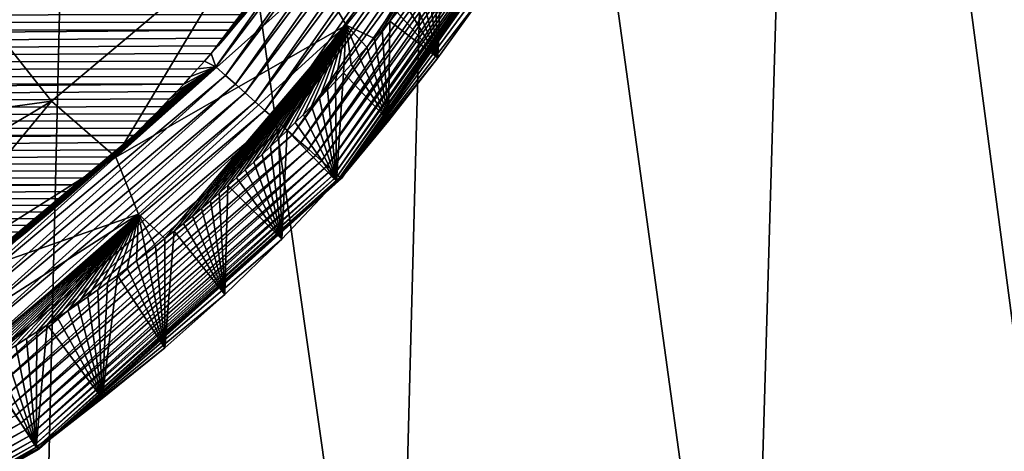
# Model space of a CAD drawing. Header units: metres. Extents: x -26 to 26, y -167 to 32.
# Tile 89 of 237: x 11.51 to 15.38, y -112.85 to -111.15. Entities that reach past the tile are written whole.
import ezdxf

# ---------------------------------------------------------------- set-up
doc = ezdxf.new("R2010")
doc.units = ezdxf.units.M
doc.layers.add('solid_12_411_043_XXX', color=7, linetype='CONTINUOUS')

msp = doc.modelspace()

# ---------------------------------------------------------------- linework, layer by layer
at = {"layer": 'solid_12_411_043_XXX'}
for points in [[(-18.842392, -106.336342, 137.548279), (-18.376762, -122.436806, 137.548279), (18.842426, -106.339973, 137.548279)], [(-18.376762, -122.436806, 137.548279), (18.375397, -122.436768, 137.548279), (18.842426, -106.339973, 137.548279)], [(11.576571, -114.835541, 118.83696), (10.157617, -114.838402, 118.488388), (10.335382, -106.370895, 118.294815)], [(11.576571, -114.835541, 118.83696), (10.335382, -106.370895, 118.294815), (11.77718, -106.368622, 118.663071)], [(12.98114, -114.832237, 119.240425), (11.576571, -114.835541, 118.83696), (11.77718, -106.368622, 118.663071)], [(12.98114, -114.832237, 119.240425), (11.77718, -106.368622, 118.663071), (13.205606, -106.365982, 119.081207)], [(14.371697, -114.828506, 119.694), (12.98114, -114.832237, 119.240425), (13.205606, -106.365982, 119.081207)], [(14.371697, -114.828506, 119.694), (13.205606, -106.365982, 119.081207), (14.620387, -106.363007, 119.546692)], [(15.738487, -114.823875, 120.215714), (14.371697, -114.828506, 119.694), (14.620387, -106.363007, 119.546692)], [(15.738487, -114.823875, 120.215714), (14.620387, -106.363007, 119.546692), (16.011616, -106.359322, 120.079262)], [(12.260545, -111.286308, 177.862915), (12.279056, -111.338394, 177.861267), (13.112171, -110.157936, 177.861237)], [(12.287173, -111.255936, 177.862915), (12.260545, -111.286308, 177.862915), (13.112171, -110.157936, 177.861237)], [(13.112171, -110.157936, 177.861237), (12.279056, -111.338394, 177.861267), (13.155328, -110.181923, 177.856201)], [(12.279056, -111.338394, 177.861267), (12.316901, -111.372063, 177.855972), (13.155328, -110.181923, 177.856201)], [(12.313631, -111.225357, 177.8629), (12.287173, -111.255936, 177.862915), (13.112171, -110.157936, 177.861237)], [(12.339922, -111.194572, 177.8629), (12.313631, -111.225357, 177.8629), (13.112171, -110.157936, 177.861237)], [(13.155328, -110.181923, 177.856201), (12.316901, -111.372063, 177.855972), (13.199174, -110.206299, 177.847458)], [(12.366049, -111.163567, 177.8629), (12.339922, -111.194572, 177.8629), (13.112171, -110.157936, 177.861237)], [(12.392013, -111.132347, 177.8629), (12.366049, -111.163567, 177.8629), (13.112171, -110.157936, 177.861237)], [(12.316901, -111.372063, 177.855972), (12.355394, -111.406303, 177.846741), (13.199174, -110.206299, 177.847458)], [(13.199174, -110.206299, 177.847458), (12.355394, -111.406303, 177.846741), (13.243368, -110.230865, 177.834793)], [(12.355394, -111.406303, 177.846741), (12.394219, -111.440834, 177.833374), (13.243368, -110.230865, 177.834793)], [(13.243368, -110.230865, 177.834793), (12.394219, -111.440834, 177.833374), (13.287532, -110.255417, 177.818054)], [(12.394219, -111.440834, 177.833374), (12.433021, -111.475349, 177.815659), (13.287532, -110.255417, 177.818054)], [(13.287532, -110.255417, 177.818054), (12.433021, -111.475349, 177.815659), (13.331253, -110.279716, 177.797165)], [(12.433021, -111.475349, 177.815659), (12.471413, -111.509506, 177.793533), (13.331253, -110.279716, 177.797165)], [(13.331253, -110.279716, 177.797165), (12.471413, -111.509506, 177.793533), (13.374095, -110.303535, 177.772095)], [(12.471413, -111.509506, 177.793533), (12.508984, -111.542923, 177.766937), (13.374095, -110.303535, 177.772095)], [(13.374095, -110.303535, 177.772095), (12.508984, -111.542923, 177.766937), (13.415612, -110.326614, 177.742905)], [(12.508984, -111.542923, 177.766937), (12.545313, -111.575241, 177.735962), (13.415612, -110.326614, 177.742905)], [(13.415612, -110.326614, 177.742905), (12.545313, -111.575241, 177.735962), (13.455362, -110.348709, 177.709732)], [(12.545313, -111.575241, 177.735962), (12.579981, -111.606079, 177.700745), (13.455362, -110.348709, 177.709732)], [(13.455362, -110.348709, 177.709732), (12.579981, -111.606079, 177.700745), (13.492916, -110.369591, 177.672821)], [(12.579981, -111.606079, 177.700745), (12.612586, -111.635086, 177.66156), (13.492916, -110.369591, 177.672821)], [(13.492916, -110.369591, 177.672821), (12.612586, -111.635086, 177.66156), (13.527881, -110.389023, 177.632446)], [(12.612586, -111.635086, 177.66156), (12.642758, -111.661926, 177.618744), (13.527881, -110.389023, 177.632446)], [(13.527881, -110.389023, 177.632446), (12.642758, -111.661926, 177.618744), (13.559905, -110.40683, 177.588989)], [(12.642758, -111.661926, 177.618744), (12.670172, -111.68631, 177.572739), (13.559905, -110.40683, 177.588989)], [(13.559905, -110.40683, 177.588989), (12.670172, -111.68631, 177.572739), (13.588695, -110.422836, 177.542892)], [(13.417251, -110.38913, 174.595413), (12.79138, -111.174858, 174.592041), (12.681429, -110.983765, 174.025879)], [(13.417251, -110.38913, 174.595413), (12.902217, -111.227707, 175.159714), (12.79138, -111.174858, 174.592041)], [(13.417251, -110.38913, 174.595413), (12.932278, -111.193352, 175.160233), (12.902217, -111.227707, 175.159714)], [(13.417251, -110.38913, 174.595413), (12.962144, -111.158745, 175.16069), (12.932278, -111.193352, 175.160233)], [(13.417251, -110.38913, 174.595413), (12.991821, -111.123871, 175.161072), (12.962144, -111.158745, 175.16069)], [(12.670172, -111.68631, 177.572739), (12.694557, -111.708008, 177.524002), (13.588695, -110.422836, 177.542892)], [(13.588695, -110.422836, 177.542892), (12.694557, -111.708008, 177.524002), (13.614021, -110.436913, 177.494629)], [(12.694557, -111.708008, 177.524002), (12.715713, -111.72683, 177.473083), (13.614021, -110.436913, 177.494629)], [(13.614021, -110.436913, 177.494629), (12.715713, -111.72683, 177.473083), (13.635728, -110.448982, 177.444702)], [(12.715713, -111.72683, 177.473083), (12.733506, -111.742653, 177.420563), (13.635728, -110.448982, 177.444702)], [(13.635728, -110.448982, 177.444702), (12.733506, -111.742653, 177.420563), (13.653729, -110.458992, 177.393631)], [(12.733506, -111.742653, 177.420563), (12.747877, -111.75544, 177.36702), (13.653729, -110.458992, 177.393631)], [(13.653729, -110.458992, 177.393631), (12.747877, -111.75544, 177.36702), (13.668014, -110.466934, 177.341919)], [(12.747877, -111.75544, 177.36702), (12.758834, -111.76519, 177.313004), (13.668014, -110.466934, 177.341919)], [(13.668014, -110.466934, 177.341919), (12.758834, -111.76519, 177.313004), (13.678637, -110.472839, 177.290085)], [(12.758834, -111.76519, 177.313004), (12.766453, -111.771973, 177.259079), (13.678637, -110.472839, 177.290085)], [(13.678637, -110.472839, 177.290085), (12.766453, -111.771973, 177.259079), (13.685711, -110.476776, 177.238571)], [(12.766453, -111.771973, 177.259079), (12.770864, -111.775894, 177.205719), (13.685711, -110.476776, 177.238571)], [(13.518313, -110.76545, 177.082428), (13.689928, -110.479126, 177.138138), (12.770815, -111.775856, 177.102463)], [(12.772246, -111.77713, 177.153397), (12.770815, -111.775856, 177.102463), (13.689928, -110.479126, 177.138138)], [(13.685711, -110.476776, 177.238571), (12.770864, -111.775894, 177.205719), (13.689405, -110.478836, 177.18779)], [(12.770864, -111.775894, 177.205719), (12.772246, -111.77713, 177.153397), (13.689405, -110.478836, 177.18779)], [(13.689405, -110.478836, 177.18779), (12.772246, -111.77713, 177.153397), (13.689928, -110.479126, 177.138138)], [(13.338368, -111.042206, 177.07486), (13.518313, -110.76545, 177.082428), (12.770815, -111.775856, 177.102463)], [(12.409465, -110.820045, 173.480942), (11.633002, -111.473053, 173.457382), (11.373623, -111.14817, 172.967941)], [(11.884799, -111.693703, 173.997604), (11.633002, -111.473053, 173.457382), (12.409465, -110.820045, 173.480942)], [(12.681429, -110.983765, 174.025879), (11.884799, -111.693703, 173.997604), (12.409465, -110.820045, 173.480942)], [(13.137314, -110.94558, 175.16185), (13.165741, -110.909248, 175.161789), (13.151499, -111.303223, 177.067413)], [(13.165741, -110.909248, 175.161789), (13.338368, -111.042206, 177.07486), (13.151499, -111.303223, 177.067413)], [(12.519269, -110.973213, 177.862885), (-12.538697, -110.947914, 177.862885), (-12.356159, -111.175308, 177.8629)], [(13.108686, -110.981659, 175.161865), (13.137314, -110.94558, 175.16185), (13.151499, -111.303223, 177.067413)], [(12.519269, -110.973213, 177.862885), (-12.356159, -111.175308, 177.8629), (12.494151, -111.005463, 177.862885)], [(12.79138, -111.174858, 174.592041), (11.884799, -111.693703, 173.997604), (12.681429, -110.983765, 174.025879)], [(13.0798, -111.017555, 175.161789), (13.108686, -110.981659, 175.161865), (13.151499, -111.303223, 177.067413)], [(12.494151, -111.005463, 177.862885), (-12.356159, -111.175308, 177.8629), (12.468868, -111.037498, 177.862885)], [(13.050646, -111.053284, 175.161621), (13.0798, -111.017555, 175.161789), (13.151499, -111.303223, 177.067413)], [(12.468868, -111.037498, 177.862885), (-12.356159, -111.175308, 177.8629), (12.44342, -111.069321, 177.8629)], [(12.44342, -111.069321, 177.8629), (-12.356159, -111.175308, 177.8629), (12.417802, -111.100937, 177.8629)], [(13.151499, -111.303223, 177.067413), (13.338368, -111.042206, 177.07486), (12.770815, -111.775856, 177.102463)], [(13.021319, -111.088715, 175.161377), (13.050646, -111.053284, 175.161621), (13.151499, -111.303223, 177.067413)], [(12.417802, -111.100937, 177.8629), (-12.356159, -111.175308, 177.8629), (12.392013, -111.132347, 177.8629)], [(12.991821, -111.123871, 175.161072), (13.021319, -111.088715, 175.161377), (13.151499, -111.303223, 177.067413)], [(12.392013, -111.132347, 177.8629), (-12.356159, -111.175308, 177.8629), (12.366049, -111.163567, 177.8629)], [(11.633002, -111.473053, 173.457382), (10.552726, -111.620842, 172.944977), (11.373623, -111.14817, 172.967941)], [(12.962144, -111.158745, 175.16069), (12.991821, -111.123871, 175.161072), (13.151499, -111.303223, 177.067413)], [(12.366049, -111.163567, 177.8629), (-12.356159, -111.175308, 177.8629), (12.339922, -111.194572, 177.8629)], [(12.339922, -111.194572, 177.8629), (-12.356159, -111.175308, 177.8629), (-12.164951, -111.392159, 177.862915)], [(12.79138, -111.174858, 174.592041), (11.973983, -111.91674, 174.559647), (11.884799, -111.693703, 173.997604)], [(12.79138, -111.174858, 174.592041), (12.078433, -112.013031, 175.12886), (11.973983, -111.91674, 174.559647)], [(12.79138, -111.174858, 174.592041), (12.114845, -111.983681, 175.130676), (12.078433, -112.013031, 175.12886)], [(12.79138, -111.174858, 174.592041), (12.150912, -111.954193, 175.132446), (12.114845, -111.983681, 175.130676)], [(12.79138, -111.174858, 174.592041), (12.186641, -111.924553, 175.134155), (12.150912, -111.954193, 175.132446)], [(12.79138, -111.174858, 174.592041), (12.222036, -111.894768, 175.135834), (12.186641, -111.924553, 175.134155)], [(12.79138, -111.174858, 174.592041), (12.25711, -111.864838, 175.137466), (12.222036, -111.894768, 175.135834)], [(12.79138, -111.174858, 174.592041), (12.291867, -111.834755, 175.139038), (12.25711, -111.864838, 175.137466)], [(12.79138, -111.174858, 174.592041), (12.32632, -111.804504, 175.140579), (12.291867, -111.834755, 175.139038)], [(12.79138, -111.174858, 174.592041), (12.360473, -111.774101, 175.142059), (12.32632, -111.804504, 175.140579)], [(12.79138, -111.174858, 174.592041), (12.394293, -111.743568, 175.143494), (12.360473, -111.774101, 175.142059)], [(12.79138, -111.174858, 174.592041), (12.427732, -111.712959, 175.144882), (12.394293, -111.743568, 175.143494)], [(12.79138, -111.174858, 174.592041), (12.460833, -111.682243, 175.146225), (12.427732, -111.712959, 175.144882)], [(12.79138, -111.174858, 174.592041), (12.493641, -111.651367, 175.147507), (12.460833, -111.682243, 175.146225)], [(12.79138, -111.174858, 174.592041), (12.5262, -111.6203, 175.148758), (12.493641, -111.651367, 175.147507)], [(12.79138, -111.174858, 174.592041), (12.558552, -111.589012, 175.149948), (12.5262, -111.6203, 175.148758)], [(12.79138, -111.174858, 174.592041), (12.590737, -111.557442, 175.151108), (12.558552, -111.589012, 175.149948)], [(12.79138, -111.174858, 174.592041), (12.622791, -111.525566, 175.152191), (12.590737, -111.557442, 175.151108)], [(12.79138, -111.174858, 174.592041), (12.654649, -111.493446, 175.153259), (12.622791, -111.525566, 175.152191)], [(12.79138, -111.174858, 174.592041), (12.686288, -111.461105, 175.154266), (12.654649, -111.493446, 175.153259)], [(12.79138, -111.174858, 174.592041), (12.717716, -111.428528, 175.155243), (12.686288, -111.461105, 175.154266)], [(12.79138, -111.174858, 174.592041), (12.748941, -111.395706, 175.156143), (12.717716, -111.428528, 175.155243)], [(12.79138, -111.174858, 174.592041), (12.779972, -111.362633, 175.156998), (12.748941, -111.395706, 175.156143)], [(12.79138, -111.174858, 174.592041), (12.810815, -111.3293, 175.157791), (12.779972, -111.362633, 175.156998)], [(12.79138, -111.174858, 174.592041), (12.902217, -111.227707, 175.159714), (12.871952, -111.261818, 175.159134)], [(12.79138, -111.174858, 174.592041), (12.871952, -111.261818, 175.159134), (12.841477, -111.295692, 175.158493)], [(12.79138, -111.174858, 174.592041), (12.841477, -111.295692, 175.158493), (12.810815, -111.3293, 175.157791)], [(12.932278, -111.193352, 175.160233), (12.962144, -111.158745, 175.16069), (12.956876, -111.550896, 177.060104)], [(12.962144, -111.158745, 175.16069), (13.151499, -111.303223, 177.067413), (12.956876, -111.550896, 177.060104)], [(12.339922, -111.194572, 177.8629), (-12.164951, -111.392159, 177.862915), (12.313631, -111.225357, 177.8629)], [(12.313631, -111.225357, 177.8629), (-12.164951, -111.392159, 177.862915), (12.287173, -111.255936, 177.862915)], [(12.871952, -111.261818, 175.159134), (12.902217, -111.227707, 175.159714), (12.956876, -111.550896, 177.060104)], [(12.902217, -111.227707, 175.159714), (12.932278, -111.193352, 175.160233), (12.956876, -111.550896, 177.060104)], [(12.287173, -111.255936, 177.862915), (-12.164951, -111.392159, 177.862915), (12.260545, -111.286308, 177.862915)], [(12.841477, -111.295692, 175.158493), (12.871952, -111.261818, 175.159134), (12.956876, -111.550896, 177.060104)], [(12.260545, -111.286308, 177.862915), (-12.164951, -111.392159, 177.862915), (12.233743, -111.316483, 177.862915)], [(12.260545, -111.286308, 177.862915), (12.233743, -111.316483, 177.862915), (12.279056, -111.338394, 177.861267)], [(12.956876, -111.550896, 177.060104), (13.151499, -111.303223, 177.067413), (12.770815, -111.775856, 177.102463)], [(12.810815, -111.3293, 175.157791), (12.841477, -111.295692, 175.158493), (12.956876, -111.550896, 177.060104)], [(12.233743, -111.316483, 177.862915), (-12.164951, -111.392159, 177.862915), (12.206763, -111.346466, 177.862915)], [(11.175401, -112.261314, 177.862991), (11.202515, -112.302734, 177.861267), (12.279056, -111.338394, 177.861267)], [(11.209183, -112.237167, 177.862991), (11.175401, -112.261314, 177.862991), (12.279056, -111.338394, 177.861267)], [(12.279056, -111.338394, 177.861267), (11.202515, -112.302734, 177.861267), (12.316901, -111.372063, 177.855972)], [(11.242726, -112.212868, 177.862991), (11.209183, -112.237167, 177.862991), (12.279056, -111.338394, 177.861267)], [(11.276038, -112.1884, 177.862991), (11.242726, -112.212868, 177.862991), (12.279056, -111.338394, 177.861267)], [(11.309129, -112.163773, 177.862991), (11.276038, -112.1884, 177.862991), (12.279056, -111.338394, 177.861267)], [(11.342006, -112.138985, 177.862991), (11.309129, -112.163773, 177.862991), (12.279056, -111.338394, 177.861267)], [(11.374679, -112.114021, 177.862976), (11.342006, -112.138985, 177.862991), (12.279056, -111.338394, 177.861267)], [(11.407146, -112.088882, 177.862976), (11.374679, -112.114021, 177.862976), (12.279056, -111.338394, 177.861267)], [(11.439386, -112.063591, 177.862976), (11.407146, -112.088882, 177.862976), (12.279056, -111.338394, 177.861267)], [(11.471403, -112.038124, 177.862976), (11.439386, -112.063591, 177.862976), (12.279056, -111.338394, 177.861267)], [(11.503201, -112.012505, 177.862976), (11.471403, -112.038124, 177.862976), (12.279056, -111.338394, 177.861267)], [(11.534786, -111.98671, 177.862976), (11.503201, -112.012505, 177.862976), (12.279056, -111.338394, 177.861267)], [(11.566163, -111.960754, 177.862976), (11.534786, -111.98671, 177.862976), (12.279056, -111.338394, 177.861267)], [(11.597336, -111.934624, 177.862961), (11.566163, -111.960754, 177.862976), (12.279056, -111.338394, 177.861267)], [(11.628311, -111.908333, 177.862961), (11.597336, -111.934624, 177.862961), (12.279056, -111.338394, 177.861267)], [(11.659093, -111.881866, 177.862961), (11.628311, -111.908333, 177.862961), (12.279056, -111.338394, 177.861267)], [(11.68967, -111.85524, 177.862961), (11.659093, -111.881866, 177.862961), (12.279056, -111.338394, 177.861267)], [(11.720035, -111.828453, 177.862961), (11.68967, -111.85524, 177.862961), (12.279056, -111.338394, 177.861267)], [(11.750195, -111.801491, 177.862961), (11.720035, -111.828453, 177.862961), (12.279056, -111.338394, 177.861267)], [(11.780152, -111.774368, 177.862961), (11.750195, -111.801491, 177.862961), (12.279056, -111.338394, 177.861267)], [(11.809912, -111.74707, 177.862946), (11.780152, -111.774368, 177.862961), (12.279056, -111.338394, 177.861267)], [(11.839478, -111.719597, 177.862946), (11.809912, -111.74707, 177.862946), (12.279056, -111.338394, 177.861267)], [(11.868856, -111.691956, 177.862946), (11.839478, -111.719597, 177.862946), (12.279056, -111.338394, 177.861267)], [(11.898049, -111.664131, 177.862946), (11.868856, -111.691956, 177.862946), (12.279056, -111.338394, 177.861267)], [(11.927055, -111.636139, 177.862946), (11.898049, -111.664131, 177.862946), (12.279056, -111.338394, 177.861267)], [(11.955862, -111.607979, 177.862946), (11.927055, -111.636139, 177.862946), (12.279056, -111.338394, 177.861267)], [(11.984472, -111.579659, 177.86293), (11.955862, -111.607979, 177.862946), (12.279056, -111.338394, 177.861267)], [(12.012891, -111.551155, 177.86293), (11.984472, -111.579659, 177.86293), (12.279056, -111.338394, 177.861267)], [(12.041121, -111.522476, 177.86293), (12.012891, -111.551155, 177.86293), (12.279056, -111.338394, 177.861267)], [(12.069169, -111.493622, 177.86293), (12.041121, -111.522476, 177.86293), (12.279056, -111.338394, 177.861267)], [(12.097038, -111.464569, 177.86293), (12.069169, -111.493622, 177.86293), (12.279056, -111.338394, 177.861267)], [(12.124733, -111.435333, 177.86293), (12.097038, -111.464569, 177.86293), (12.279056, -111.338394, 177.861267)], [(12.152258, -111.405891, 177.862915), (12.124733, -111.435333, 177.86293), (12.279056, -111.338394, 177.861267)], [(12.179603, -111.376266, 177.862915), (12.152258, -111.405891, 177.862915), (12.279056, -111.338394, 177.861267)], [(12.206763, -111.346466, 177.862915), (12.179603, -111.376266, 177.862915), (12.279056, -111.338394, 177.861267)], [(12.233743, -111.316483, 177.862915), (12.206763, -111.346466, 177.862915), (12.279056, -111.338394, 177.861267)], [(12.779972, -111.362633, 175.156998), (12.810815, -111.3293, 175.157791), (12.956876, -111.550896, 177.060104)], [(12.206763, -111.346466, 177.862915), (-12.164951, -111.392159, 177.862915), (12.179603, -111.376266, 177.862915)], [(12.179603, -111.376266, 177.862915), (-12.164951, -111.392159, 177.862915), (12.152258, -111.405891, 177.862915)], [(11.202515, -112.302734, 177.861267), (11.232532, -112.345032, 177.855713), (12.316901, -111.372063, 177.855972)], [(12.316901, -111.372063, 177.855972), (11.232532, -112.345032, 177.855713), (12.355394, -111.406303, 177.846741)], [(12.748941, -111.395706, 175.156143), (12.779972, -111.362633, 175.156998), (12.752845, -111.787773, 177.052856)], [(12.779972, -111.362633, 175.156998), (12.956876, -111.550896, 177.060104), (12.752845, -111.787773, 177.052856)], [(12.152258, -111.405891, 177.862915), (-12.164951, -111.392159, 177.862915), (-11.964602, -111.599342, 177.862946)], [(12.152258, -111.405891, 177.862915), (-11.964602, -111.599342, 177.862946), (12.124733, -111.435333, 177.86293)], [(11.232532, -112.345032, 177.855713), (11.263094, -112.388092, 177.846039), (12.355394, -111.406303, 177.846741)], [(12.355394, -111.406303, 177.846741), (11.263094, -112.388092, 177.846039), (12.394219, -111.440834, 177.833374)], [(12.717716, -111.428528, 175.155243), (12.748941, -111.395706, 175.156143), (12.752845, -111.787773, 177.052856)], [(12.124733, -111.435333, 177.86293), (-11.964602, -111.599342, 177.862946), (12.097038, -111.464569, 177.86293)], [(11.263094, -112.388092, 177.846039), (11.293941, -112.431549, 177.83197), (12.394219, -111.440834, 177.833374)], [(12.394219, -111.440834, 177.833374), (11.293941, -112.431549, 177.83197), (12.433021, -111.475349, 177.815659)], [(12.654649, -111.493446, 175.153259), (12.686288, -111.461105, 175.154266), (12.752845, -111.787773, 177.052856)], [(12.686288, -111.461105, 175.154266), (12.717716, -111.428528, 175.155243), (12.752845, -111.787773, 177.052856)], [(12.097038, -111.464569, 177.86293), (-11.964602, -111.599342, 177.862946), (12.069169, -111.493622, 177.86293)], [(12.069169, -111.493622, 177.86293), (-11.964602, -111.599342, 177.862946), (12.041121, -111.522476, 177.86293)], [(11.633002, -111.473053, 173.457382), (10.762227, -111.992279, 173.424515), (10.552726, -111.620842, 172.944977)], [(10.977058, -112.265701, 173.955872), (10.762227, -111.992279, 173.424515), (11.633002, -111.473053, 173.457382)], [(11.884799, -111.693703, 173.997604), (10.977058, -112.265701, 173.955872), (11.633002, -111.473053, 173.457382)], [(11.293941, -112.431549, 177.83197), (11.324774, -112.474998, 177.813309), (12.433021, -111.475349, 177.815659)], [(12.433021, -111.475349, 177.815659), (11.324774, -112.474998, 177.813309), (12.471413, -111.509506, 177.793533)], [(12.622791, -111.525566, 175.152191), (12.654649, -111.493446, 175.153259), (12.752845, -111.787773, 177.052856)], [(12.041121, -111.522476, 177.86293), (-11.964602, -111.599342, 177.862946), (12.012891, -111.551155, 177.86293)], [(11.324774, -112.474998, 177.813309), (11.355264, -112.517952, 177.789932), (12.471413, -111.509506, 177.793533)], [(12.471413, -111.509506, 177.793533), (11.355264, -112.517952, 177.789932), (12.508984, -111.542923, 177.766937)], [(12.590737, -111.557442, 175.151108), (12.622791, -111.525566, 175.152191), (12.752845, -111.787773, 177.052856)], [(12.012891, -111.551155, 177.86293), (-11.964602, -111.599342, 177.862946), (11.984472, -111.579659, 177.86293)], [(11.355264, -112.517952, 177.789932), (11.385064, -112.559944, 177.761841), (12.508984, -111.542923, 177.766937)], [(12.508984, -111.542923, 177.766937), (11.385064, -112.559944, 177.761841), (12.545313, -111.575241, 177.735962)], [(11.385064, -112.559944, 177.761841), (11.413815, -112.600456, 177.72908), (12.545313, -111.575241, 177.735962)], [(12.545313, -111.575241, 177.735962), (11.413815, -112.600456, 177.72908), (12.579981, -111.606079, 177.700745)], [(12.558552, -111.589012, 175.149948), (12.590737, -111.557442, 175.151108), (12.752845, -111.787773, 177.052856)], [(12.752845, -111.787773, 177.052856), (12.956876, -111.550896, 177.060104), (12.770815, -111.775856, 177.102463)], [(11.984472, -111.579659, 177.86293), (-11.964602, -111.599342, 177.862946), (11.955862, -111.607979, 177.862946)], [(11.955862, -111.607979, 177.862946), (-11.964602, -111.599342, 177.862946), (-11.754518, -111.797569, 177.862961)], [(11.955862, -111.607979, 177.862946), (-11.754518, -111.797569, 177.862961), (11.927055, -111.636139, 177.862946)], [(11.413815, -112.600456, 177.72908), (11.44116, -112.638985, 177.691849), (12.579981, -111.606079, 177.700745)], [(12.579981, -111.606079, 177.700745), (11.44116, -112.638985, 177.691849), (12.612586, -111.635086, 177.66156)], [(12.5262, -111.6203, 175.148758), (12.558552, -111.589012, 175.149948), (12.53859, -112.014999, 177.04567)], [(12.558552, -111.589012, 175.149948), (12.752845, -111.787773, 177.052856), (12.53859, -112.014999, 177.04567)], [(11.927055, -111.636139, 177.862946), (-11.754518, -111.797569, 177.862961), (11.898049, -111.664131, 177.862946)], [(11.44116, -112.638985, 177.691849), (11.466759, -112.675056, 177.650406), (12.612586, -111.635086, 177.66156)], [(12.612586, -111.635086, 177.66156), (11.466759, -112.675056, 177.650406), (12.642758, -111.661926, 177.618744)], [(12.460833, -111.682243, 175.146225), (12.493641, -111.651367, 175.147507), (12.53859, -112.014999, 177.04567)], [(12.493641, -111.651367, 175.147507), (12.5262, -111.6203, 175.148758), (12.53859, -112.014999, 177.04567)], [(11.898049, -111.664131, 177.862946), (-11.754518, -111.797569, 177.862961), (11.868856, -111.691956, 177.862946)], [(11.868856, -111.691956, 177.862946), (-11.754518, -111.797569, 177.862961), (11.839478, -111.719597, 177.862946)], [(11.973983, -111.91674, 174.559647), (10.977058, -112.265701, 173.955872), (11.884799, -111.693703, 173.997604)], [(11.466759, -112.675056, 177.650406), (11.490296, -112.708221, 177.605179), (12.642758, -111.661926, 177.618744)], [(12.642758, -111.661926, 177.618744), (11.490296, -112.708221, 177.605179), (12.670172, -111.68631, 177.572739)], [(11.490296, -112.708221, 177.605179), (11.511502, -112.738098, 177.556625), (12.670172, -111.68631, 177.572739)], [(12.670172, -111.68631, 177.572739), (11.511502, -112.738098, 177.556625), (12.694557, -111.708008, 177.524002)], [(12.427732, -111.712959, 175.144882), (12.460833, -111.682243, 175.146225), (12.53859, -112.014999, 177.04567)], [(11.839478, -111.719597, 177.862946), (-11.754518, -111.797569, 177.862961), (11.809912, -111.74707, 177.862946)], [(11.511502, -112.738098, 177.556625), (11.530156, -112.764389, 177.505295), (12.694557, -111.708008, 177.524002)], [(12.694557, -111.708008, 177.524002), (11.530156, -112.764389, 177.505295), (12.715713, -111.72683, 177.473083)], [(11.530156, -112.764389, 177.505295), (11.546094, -112.78685, 177.451797), (12.715713, -111.72683, 177.473083)], [(12.715713, -111.72683, 177.473083), (11.546094, -112.78685, 177.451797), (12.733506, -111.742653, 177.420563)], [(12.394293, -111.743568, 175.143494), (12.427732, -111.712959, 175.144882), (12.53859, -112.014999, 177.04567)], [(11.809912, -111.74707, 177.862946), (-11.754518, -111.797569, 177.862961), (11.780152, -111.774368, 177.862961)], [(11.546094, -112.78685, 177.451797), (11.559219, -112.805344, 177.396759), (12.733506, -111.742653, 177.420563)], [(12.733506, -111.742653, 177.420563), (11.559219, -112.805344, 177.396759), (12.747877, -111.75544, 177.36702)], [(11.559219, -112.805344, 177.396759), (11.569495, -112.819824, 177.340836), (12.747877, -111.75544, 177.36702)], [(12.747877, -111.75544, 177.36702), (11.569495, -112.819824, 177.340836), (12.758834, -111.76519, 177.313004)], [(11.569495, -112.819824, 177.340836), (11.57695, -112.83033, 177.284637), (12.758834, -111.76519, 177.313004)], [(12.758834, -111.76519, 177.313004), (11.57695, -112.83033, 177.284637), (12.766453, -111.771973, 177.259079)], [(11.57695, -112.83033, 177.284637), (11.581663, -112.836975, 177.22876), (12.766453, -111.771973, 177.259079)], [(12.766453, -111.771973, 177.259079), (11.581663, -112.836975, 177.22876), (12.770864, -111.775894, 177.205719)], [(12.360473, -111.774101, 175.142059), (12.394293, -111.743568, 175.143494), (12.53859, -112.014999, 177.04567)], [(11.780152, -111.774368, 177.862961), (-11.754518, -111.797569, 177.862961), (11.750195, -111.801491, 177.862961)], [(11.750195, -111.801491, 177.862961), (-11.754518, -111.797569, 177.862961), (-11.534114, -111.987228, 177.862976)], [(11.750195, -111.801491, 177.862961), (-11.534114, -111.987228, 177.862976), (11.720035, -111.828453, 177.862961)], [(12.752845, -111.787773, 177.052856), (12.770815, -111.775856, 177.102463), (11.580838, -112.835823, 177.068024)], [(11.583425, -112.839462, 177.12001), (11.580838, -112.835823, 177.068024), (12.770815, -111.775856, 177.102463)], [(12.53859, -112.014999, 177.04567), (12.752845, -111.787773, 177.052856), (11.580838, -112.835823, 177.068024)], [(11.581663, -112.836975, 177.22876), (11.583765, -112.839943, 177.173737), (12.770864, -111.775894, 177.205719)], [(12.772246, -111.77713, 177.153397), (11.583425, -112.839462, 177.12001), (12.770815, -111.775856, 177.102463)], [(11.583765, -112.839943, 177.173737), (11.583425, -112.839462, 177.12001), (12.772246, -111.77713, 177.153397)], [(12.770864, -111.775894, 177.205719), (11.583765, -112.839943, 177.173737), (12.772246, -111.77713, 177.153397)], [(12.291867, -111.834755, 175.139038), (12.32632, -111.804504, 175.140579), (12.313814, -112.232933, 177.038574)], [(12.32632, -111.804504, 175.140579), (12.53859, -112.014999, 177.04567), (12.313814, -112.232933, 177.038574)], [(12.32632, -111.804504, 175.140579), (12.360473, -111.774101, 175.142059), (12.53859, -112.014999, 177.04567)], [(11.720035, -111.828453, 177.862961), (-11.534114, -111.987228, 177.862976), (11.68967, -111.85524, 177.862961)], [(12.25711, -111.864838, 175.137466), (12.291867, -111.834755, 175.139038), (12.313814, -112.232933, 177.038574)], [(11.68967, -111.85524, 177.862961), (-11.534114, -111.987228, 177.862976), (11.659093, -111.881866, 177.862961)], [(11.659093, -111.881866, 177.862961), (-11.534114, -111.987228, 177.862976), (11.628311, -111.908333, 177.862961)], [(12.222036, -111.894768, 175.135834), (12.25711, -111.864838, 175.137466), (12.313814, -112.232933, 177.038574)], [(11.628311, -111.908333, 177.862961), (-11.534114, -111.987228, 177.862976), (11.597336, -111.934624, 177.862961)], [(11.973983, -111.91674, 174.559647), (11.045028, -112.512451, 174.511536), (10.977058, -112.265701, 173.955872)], [(11.973983, -111.91674, 174.559647), (11.146035, -112.640015, 175.078171), (11.045028, -112.512451, 174.511536)], [(11.973983, -111.91674, 174.559647), (11.191119, -112.614441, 175.080566), (11.146035, -112.640015, 175.078171)], [(11.973983, -111.91674, 174.559647), (11.235633, -112.588783, 175.082947), (11.191119, -112.614441, 175.080566)], [(11.973983, -111.91674, 174.559647), (11.279567, -112.563049, 175.085312), (11.235633, -112.588783, 175.082947)], [(11.973983, -111.91674, 174.559647), (11.322973, -112.537216, 175.087692), (11.279567, -112.563049, 175.085312)], [(11.973983, -111.91674, 174.559647), (11.365904, -112.511269, 175.090057), (11.322973, -112.537216, 175.087692)], [(11.973983, -111.91674, 174.559647), (11.408411, -112.485161, 175.092407), (11.365904, -112.511269, 175.090057)], [(11.973983, -111.91674, 174.559647), (11.450544, -112.458878, 175.094742), (11.408411, -112.485161, 175.092407)], [(11.973983, -111.91674, 174.559647), (11.492353, -112.432388, 175.097061), (11.450544, -112.458878, 175.094742)], [(11.973983, -111.91674, 174.559647), (11.533874, -112.405663, 175.09935), (11.492353, -112.432388, 175.097061)], [(11.973983, -111.91674, 174.559647), (11.575015, -112.378777, 175.101639), (11.533874, -112.405663, 175.09935)], [(11.973983, -111.91674, 174.559647), (11.615768, -112.35173, 175.103912), (11.575015, -112.378777, 175.101639)], [(11.973983, -111.91674, 174.559647), (11.65615, -112.324516, 175.106171), (11.615768, -112.35173, 175.103912)], [(11.973983, -111.91674, 174.559647), (11.696176, -112.297127, 175.108414), (11.65615, -112.324516, 175.106171)], [(11.973983, -111.91674, 174.559647), (11.735861, -112.269554, 175.110626), (11.696176, -112.297127, 175.108414)], [(11.973983, -111.91674, 174.559647), (11.77522, -112.241791, 175.112793), (11.735861, -112.269554, 175.110626)], [(11.973983, -111.91674, 174.559647), (11.81427, -112.213814, 175.114929), (11.77522, -112.241791, 175.112793)], [(11.973983, -111.91674, 174.559647), (11.853006, -112.185646, 175.11702), (11.81427, -112.213814, 175.114929)], [(11.973983, -111.91674, 174.559647), (11.891408, -112.157303, 175.11908), (11.853006, -112.185646, 175.11702)], [(11.973983, -111.91674, 174.559647), (11.929477, -112.128792, 175.121124), (11.891408, -112.157303, 175.11908)], [(11.973983, -111.91674, 174.559647), (11.967213, -112.100098, 175.123123), (11.929477, -112.128792, 175.121124)], [(11.973983, -111.91674, 174.559647), (12.004617, -112.071243, 175.125092), (11.967213, -112.100098, 175.123123)], [(11.973983, -111.91674, 174.559647), (12.078433, -112.013031, 175.12886), (12.04169, -112.042221, 175.126999)], [(11.973983, -111.91674, 174.559647), (12.04169, -112.042221, 175.126999), (12.004617, -112.071243, 175.125092)], [(12.150912, -111.954193, 175.132446), (12.186641, -111.924553, 175.134155), (12.313814, -112.232933, 177.038574)], [(12.186641, -111.924553, 175.134155), (12.222036, -111.894768, 175.135834), (12.313814, -112.232933, 177.038574)], [(11.597336, -111.934624, 177.862961), (-11.534114, -111.987228, 177.862976), (11.566163, -111.960754, 177.862976)], [(11.566163, -111.960754, 177.862976), (-11.534114, -111.987228, 177.862976), (11.534786, -111.98671, 177.862976)], [(12.114845, -111.983681, 175.130676), (12.150912, -111.954193, 175.132446), (12.313814, -112.232933, 177.038574)], [(11.534786, -111.98671, 177.862976), (-11.534114, -111.987228, 177.862976), (11.503201, -112.012505, 177.862976)], [(12.114845, -111.983681, 175.130676), (12.313814, -112.232933, 177.038574), (12.078287, -112.44162, 177.031586)], [(12.078433, -112.013031, 175.12886), (12.114845, -111.983681, 175.130676), (12.078287, -112.44162, 177.031586)], [(12.313814, -112.232933, 177.038574), (12.53859, -112.014999, 177.04567), (11.580838, -112.835823, 177.068024)], [(12.004617, -112.071243, 175.125092), (12.04169, -112.042221, 175.126999), (12.078287, -112.44162, 177.031586)], [(12.04169, -112.042221, 175.126999), (12.078433, -112.013031, 175.12886), (12.078287, -112.44162, 177.031586)], [(11.967213, -112.100098, 175.123123), (12.004617, -112.071243, 175.125092), (12.078287, -112.44162, 177.031586)], [(11.929477, -112.128792, 175.121124), (11.967213, -112.100098, 175.123123), (12.078287, -112.44162, 177.031586)], [(11.891408, -112.157303, 175.11908), (12.078287, -112.44162, 177.031586), (11.83142, -112.641228, 177.024719)], [(11.853006, -112.185646, 175.11702), (11.891408, -112.157303, 175.11908), (11.83142, -112.641228, 177.024719)], [(11.891408, -112.157303, 175.11908), (11.929477, -112.128792, 175.121124), (12.078287, -112.44162, 177.031586)], [(11.81427, -112.213814, 175.114929), (11.853006, -112.185646, 175.11702), (11.83142, -112.641228, 177.024719)], [(12.078287, -112.44162, 177.031586), (12.313814, -112.232933, 177.038574), (11.580838, -112.835823, 177.068024)], [(11.77522, -112.241791, 175.112793), (11.81427, -112.213814, 175.114929), (11.83142, -112.641228, 177.024719)], [(11.696176, -112.297127, 175.108414), (11.735861, -112.269554, 175.110626), (11.83142, -112.641228, 177.024719)], [(11.735861, -112.269554, 175.110626), (11.77522, -112.241791, 175.112793), (11.83142, -112.641228, 177.024719)], [(11.65615, -112.324516, 175.106171), (11.696176, -112.297127, 175.108414), (11.83142, -112.641228, 177.024719)], [(11.615768, -112.35173, 175.103912), (11.83142, -112.641228, 177.024719), (11.572328, -112.832047, 177.018021)], [(11.575015, -112.378777, 175.101639), (11.615768, -112.35173, 175.103912), (11.572328, -112.832047, 177.018021)], [(11.615768, -112.35173, 175.103912), (11.65615, -112.324516, 175.106171), (11.83142, -112.641228, 177.024719)], [(11.533874, -112.405663, 175.09935), (11.575015, -112.378777, 175.101639), (11.572328, -112.832047, 177.018021)], [(11.492353, -112.432388, 175.097061), (11.533874, -112.405663, 175.09935), (11.572328, -112.832047, 177.018021)], [(11.408411, -112.485161, 175.092407), (11.450544, -112.458878, 175.094742), (11.572328, -112.832047, 177.018021)], [(11.450544, -112.458878, 175.094742), (11.492353, -112.432388, 175.097061), (11.572328, -112.832047, 177.018021)], [(11.83142, -112.641228, 177.024719), (12.078287, -112.44162, 177.031586), (11.580838, -112.835823, 177.068024)], [(11.365904, -112.511269, 175.090057), (11.408411, -112.485161, 175.092407), (11.572328, -112.832047, 177.018021)], [(11.365904, -112.511269, 175.090057), (11.572328, -112.832047, 177.018021), (11.300673, -113.014, 177.01149)], [(11.572328, -112.832047, 177.018021), (11.83142, -112.641228, 177.024719), (11.580838, -112.835823, 177.068024)], [(11.490296, -112.708221, 177.605179), (10.147701, -113.475197, 177.594101), (11.511502, -112.738098, 177.556625)], [(10.147701, -113.475197, 177.594101), (10.162422, -113.508629, 177.543472), (11.511502, -112.738098, 177.556625)], [(11.511502, -112.738098, 177.556625), (10.162422, -113.508629, 177.543472), (11.530156, -112.764389, 177.505295)], [(10.162422, -113.508629, 177.543472), (10.175243, -113.537758, 177.490051), (11.530156, -112.764389, 177.505295)], [(11.530156, -112.764389, 177.505295), (10.175243, -113.537758, 177.490051), (11.546094, -112.78685, 177.451797)], [(10.175243, -113.537758, 177.490051), (10.186052, -113.562302, 177.434464), (11.546094, -112.78685, 177.451797)], [(11.546094, -112.78685, 177.451797), (10.186052, -113.562302, 177.434464), (11.559219, -112.805344, 177.396759)], [(10.186052, -113.562302, 177.434464), (10.194781, -113.58213, 177.377426), (11.559219, -112.805344, 177.396759)], [(11.559219, -112.805344, 177.396759), (10.194781, -113.58213, 177.377426), (11.569495, -112.819824, 177.340836)], [(10.194781, -113.58213, 177.377426), (10.201415, -113.597198, 177.319611), (11.569495, -112.819824, 177.340836)], [(11.569495, -112.819824, 177.340836), (10.201415, -113.597198, 177.319611), (11.57695, -112.83033, 177.284637)], [(10.201415, -113.597198, 177.319611), (10.205984, -113.607574, 177.261719), (11.57695, -112.83033, 177.284637)], [(11.572328, -112.832047, 177.018021), (11.580838, -112.835823, 177.068024), (10.205535, -113.60656, 177.040558)], [(11.300673, -113.014, 177.01149), (11.572328, -112.832047, 177.018021), (10.205535, -113.60656, 177.040558)], [(10.20819, -113.612587, 177.093307), (10.205535, -113.60656, 177.040558), (11.580838, -112.835823, 177.068024)], [(11.57695, -112.83033, 177.284637), (10.205984, -113.607574, 177.261719), (11.581663, -112.836975, 177.22876)], [(10.205984, -113.607574, 177.261719), (10.208559, -113.613426, 177.20433), (11.581663, -112.836975, 177.22876)], [(11.583425, -112.839462, 177.12001), (10.20819, -113.612587, 177.093307), (11.580838, -112.835823, 177.068024)], [(10.209249, -113.614998, 177.148041), (10.20819, -113.612587, 177.093307), (11.583425, -112.839462, 177.12001)], [(11.581663, -112.836975, 177.22876), (10.208559, -113.613426, 177.20433), (11.583765, -112.839943, 177.173737)], [(10.208559, -113.613426, 177.20433), (10.209249, -113.614998, 177.148041), (11.583765, -112.839943, 177.173737)], [(11.583765, -112.839943, 177.173737), (10.209249, -113.614998, 177.148041), (11.583425, -112.839462, 177.12001)]]:
    msp.add_3dface(points, dxfattribs=at)

doc.saveas('drawing.dxf')
